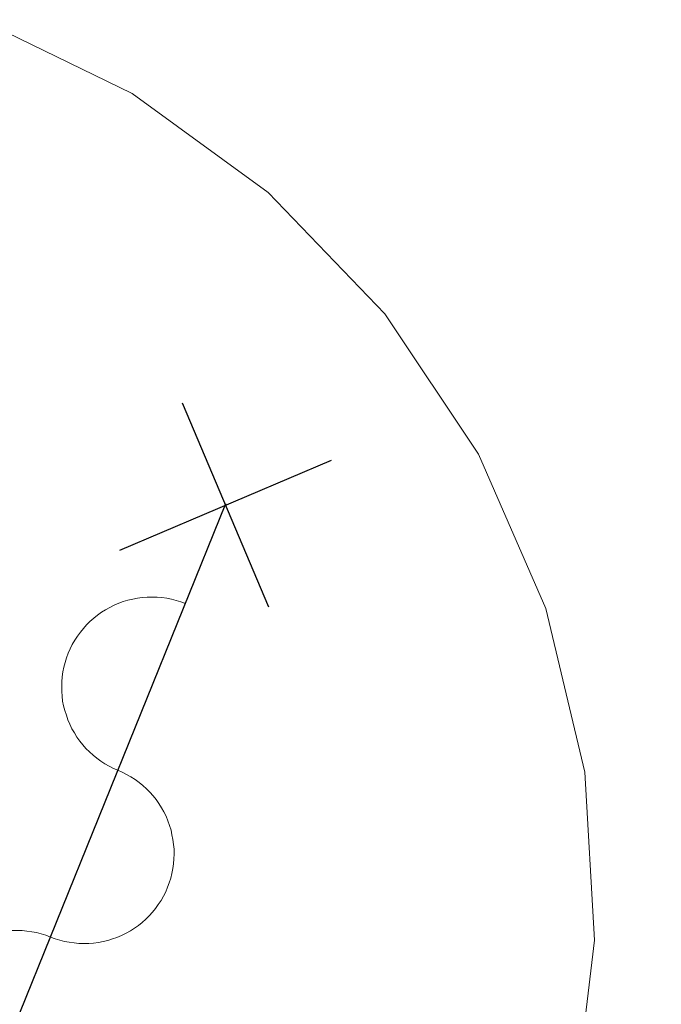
# Model space of a CAD drawing. Header units: millimetres. Extents: x -526411 to -400573, y 47353 to 130199.
# Tile 78 of 256: x -488742 to -488225, y 71738 to 72531. Entities that reach past the tile are written whole.
import ezdxf

# ---------------------------------------------------------------- set-up
doc = ezdxf.new("R2010")
doc.units = ezdxf.units.MM
doc.layers.add('01_ALGEMEEN', color=7, linetype='Continuous', lineweight=18)
doc.layers.add('m-pg-03_AI_dwg', color=8, linetype='Continuous', lineweight=18)

# ---------------------------------------------------------------- blocks, each defined once
blk = doc.blocks.new('m-pg-03_AI_dwg_block 92-639060-3e Verdieping - Percelen telling LI')
at = {"layer": '01_ALGEMEEN', "color": 9, "lineweight": 9, "flags": 128}
blk.add_lwpolyline([(-968.539, -609.2), (-974.304, -607.437), (-980.289, -606.702), (-986.309, -607.017), (-992.184, -608.373), (-997.734, -610.728), (-1002.79, -614.012), (-1007.2, -618.123), (-1010.828, -622.938), (-1013.566, -628.31)], dxfattribs=at)
blk = doc.blocks.new('m-pg-03_AI_dwg_block 98-639066-3e Verdieping - Percelen telling LI')
at = {"layer": '01_ALGEMEEN', "color": 253, "lineweight": 25, "flags": 128}
blk.add_lwpolyline([(-1046.263, -615.094), (-1013.559, -628.317), (-1015.484, -633.077), (-1048.188, -619.854)], close=True, dxfattribs=at)
blk = doc.blocks.new('m-pg-03_AI_dwg_block 105-639073-3e Verdieping - Percelen telling LI')
at = {"layer": '01_ALGEMEEN', "color": 9, "lineweight": 9, "flags": 128}
blk.add_lwpolyline([(-1013.559, -628.313), (-1011.781, -622.473), (-1011.056, -616.412), (-1011.409, -610.318), (-1012.828, -604.38), (-1015.268, -598.785), (-1018.654, -593.705), (-1022.88, -589.3), (-1027.814, -585.706), (-1033.304, -583.035)], dxfattribs=at)
blk = doc.blocks.new('m-pg-03_AI_dwg_block 1205-640173-3e Verdieping - Percelen telling LI')
at = {"layer": '01_ALGEMEEN', "color": 253, "lineweight": 25}
blk.add_line((-1028.261, -602.268), (-1020.584, -599.006), dxfattribs=at)
blk = doc.blocks.new('m-pg-03_AI_dwg_block 1206-640174-3e Verdieping - Percelen telling LI')
at = {"layer": '01_ALGEMEEN', "color": 253, "lineweight": 25}
blk.add_line((-1022.858, -604.338), (-1025.987, -596.936), dxfattribs=at)
blk = doc.blocks.new('m-pg-03_AI_dwg_block 1212-640180-3e Verdieping - Percelen telling LI')
at = {"layer": '01_ALGEMEEN', "color": 9, "lineweight": 9, "flags": 128}
blk.add_lwpolyline([(-1030.772, -616.293), (-1030.941, -616.231), (-1031.11, -616.178), (-1031.278, -616.135), (-1031.447, -616.101), (-1031.627, -616.076), (-1031.796, -616.061), (-1031.976, -616.055), (-1032.157, -616.059), (-1032.325, -616.073), (-1032.506, -616.096), (-1032.674, -616.128), (-1032.855, -616.17), (-1033.012, -616.221), (-1033.181, -616.281), (-1033.35, -616.35), (-1033.507, -616.428), (-1033.654, -616.514), (-1033.811, -616.608), (-1033.958, -616.71), (-1034.093, -616.82), (-1034.217, -616.938), (-1034.352, -617.062), (-1034.464, -617.192), (-1034.577, -617.33), (-1034.678, -617.472), (-1034.78, -617.621), (-1034.858, -617.774), (-1034.949, -617.932), (-1035.016, -618.093), (-1035.072, -618.259), (-1035.129, -618.427), (-1035.174, -618.599), (-1035.207, -618.772), (-1035.23, -618.947), (-1035.241, -619.123), (-1035.252, -619.299), (-1035.241, -619.475), (-1035.23, -619.651), (-1035.207, -619.826), (-1035.174, -620), (-1035.14, -620.171), (-1035.084, -620.34), (-1035.027, -620.506), (-1034.96, -620.669), (-1034.881, -620.827), (-1034.791, -620.981), (-1034.701, -621.13), (-1034.6, -621.274), (-1034.487, -621.412), (-1034.363, -621.544), (-1034.251, -621.67), (-1034.116, -621.788), (-1033.98, -621.899), (-1033.834, -622.003), (-1033.688, -622.099), (-1033.53, -622.186), (-1033.372, -622.266), (-1033.215, -622.336)], dxfattribs=at)
blk = doc.blocks.new('m-pg-03_AI_dwg_block 1213-640181-3e Verdieping - Percelen telling LI')
at = {"layer": '01_ALGEMEEN', "color": 9, "lineweight": 9, "flags": 128}
blk.add_lwpolyline([(-1030.772, -616.293), (-1030.603, -616.355), (-1030.434, -616.407), (-1030.265, -616.451), (-1030.096, -616.485), (-1029.916, -616.509), (-1029.747, -616.524), (-1029.567, -616.53), (-1029.387, -616.526), (-1029.218, -616.512), (-1029.038, -616.49), (-1028.869, -616.457), (-1028.689, -616.415), (-1028.52, -616.365), (-1028.363, -616.305), (-1028.194, -616.235), (-1028.036, -616.158), (-1027.879, -616.072), (-1027.732, -615.977), (-1027.586, -615.875), (-1027.451, -615.765), (-1027.316, -615.648), (-1027.192, -615.524), (-1027.079, -615.393), (-1026.967, -615.256), (-1026.865, -615.113), (-1026.764, -614.964), (-1026.674, -614.811), (-1026.595, -614.654), (-1026.528, -614.492), (-1026.472, -614.326), (-1026.415, -614.158), (-1026.37, -613.987), (-1026.336, -613.814), (-1026.314, -613.639), (-1026.303, -613.463), (-1026.291, -613.287), (-1026.291, -613.11), (-1026.314, -612.934), (-1026.336, -612.759), (-1026.37, -612.586), (-1026.404, -612.414), (-1026.46, -612.246), (-1026.516, -612.079), (-1026.584, -611.917), (-1026.663, -611.758), (-1026.753, -611.604), (-1026.843, -611.455), (-1026.944, -611.311), (-1027.057, -611.173), (-1027.17, -611.041), (-1027.293, -610.916), (-1027.428, -610.797), (-1027.563, -610.686), (-1027.71, -610.582), (-1027.856, -610.487), (-1028.014, -610.399), (-1028.171, -610.32), (-1028.329, -610.249)], dxfattribs=at)
blk = doc.blocks.new('m-pg-03_AI_dwg_block 1214-640182-3e Verdieping - Percelen telling LI')
at = {"layer": '01_ALGEMEEN', "color": 9, "lineweight": 9, "flags": 128}
blk.add_lwpolyline([(-1025.886, -604.206), (-1026.055, -604.144), (-1026.224, -604.092), (-1026.393, -604.048), (-1026.561, -604.014), (-1026.742, -603.989), (-1026.91, -603.974), (-1027.091, -603.968), (-1027.271, -603.972), (-1027.451, -603.986), (-1027.62, -604.009), (-1027.789, -604.041), (-1027.969, -604.083), (-1028.138, -604.134), (-1028.295, -604.194), (-1028.464, -604.263), (-1028.622, -604.341), (-1028.779, -604.427), (-1028.926, -604.521), (-1029.072, -604.624), (-1029.207, -604.734), (-1029.342, -604.851), (-1029.466, -604.975), (-1029.579, -605.106), (-1029.691, -605.243), (-1029.792, -605.386), (-1029.894, -605.534), (-1029.984, -605.687), (-1030.063, -605.845), (-1030.13, -606.006), (-1030.198, -606.172), (-1030.243, -606.341), (-1030.288, -606.512), (-1030.322, -606.685), (-1030.344, -606.859), (-1030.367, -607.036), (-1030.367, -607.212), (-1030.367, -607.388), (-1030.355, -607.564), (-1030.333, -607.739), (-1030.299, -607.913), (-1030.254, -608.084), (-1030.198, -608.253), (-1030.142, -608.419), (-1030.074, -608.582), (-1029.995, -608.74), (-1029.905, -608.894), (-1029.815, -609.043), (-1029.714, -609.187), (-1029.601, -609.325), (-1029.488, -609.457), (-1029.365, -609.583), (-1029.23, -609.701), (-1029.094, -609.812), (-1028.948, -609.916), (-1028.802, -610.012), (-1028.644, -610.099), (-1028.487, -610.179), (-1028.329, -610.249)], dxfattribs=at)
blk = doc.blocks.new('m-pg-03_AI_dwg_block 1215-640183-3e Verdieping - Percelen telling LI')
at = {"layer": '01_ALGEMEEN', "color": 253, "lineweight": 25}
blk.add_line((-1042.007, -644.097), (-1024.423, -600.575), dxfattribs=at)
blk = doc.blocks.new('m-pg-03_AI_dwg_block 2-641149-3e Verdieping - Percelen telling LI')
for name in ['m-pg-03_AI_dwg_block 105-639073-3e Verdieping - Percelen telling LI', 'm-pg-03_AI_dwg_block 1206-640174-3e Verdieping - Percelen telling LI', 'm-pg-03_AI_dwg_block 1205-640173-3e Verdieping - Percelen telling LI', 'm-pg-03_AI_dwg_block 1215-640183-3e Verdieping - Percelen telling LI', 'm-pg-03_AI_dwg_block 1214-640182-3e Verdieping - Percelen telling LI', 'm-pg-03_AI_dwg_block 92-639060-3e Verdieping - Percelen telling LI', 'm-pg-03_AI_dwg_block 1213-640181-3e Verdieping - Percelen telling LI', 'm-pg-03_AI_dwg_block 98-639066-3e Verdieping - Percelen telling LI', 'm-pg-03_AI_dwg_block 1212-640180-3e Verdieping - Percelen telling LI']:
    blk.add_blockref(name, (0, 0))
blk = doc.blocks.new('m-pg-03_AI_dwg-638970-3e Verdieping - Percelen telling LI')
blk.add_blockref('m-pg-03_AI_dwg_block 2-641149-3e Verdieping - Percelen telling LI', (0, 0))

msp = doc.modelspace()

# ---------------------------------------------------------------- block references
at = {"layer": 'm-pg-03_AI_dwg', "color": 133, "xscale": 22.2068924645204, "yscale": 22.2068924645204, "zscale": 22.2068924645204}
msp.add_blockref('m-pg-03_AI_dwg-638970-3e Verdieping - Percelen telling LI', (-465826.52, 85478.03), dxfattribs=at)

doc.saveas('drawing.dxf')
